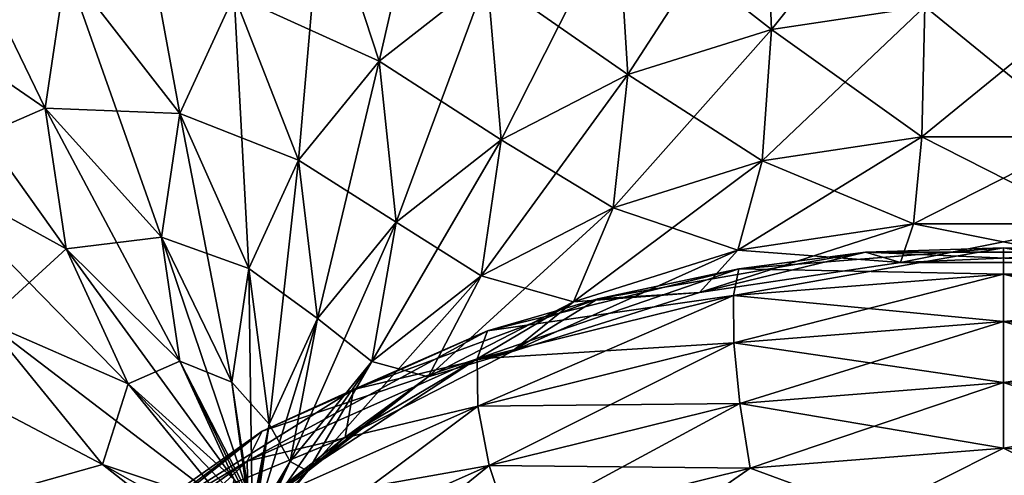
# Model space of a CAD drawing. Header units: millimetres. Extents: x -139 to 139, y -32 to 1264.
# Tile 13 of 256: x -129.63 to -125.52, y -12.6 to -10.7. Entities that reach past the tile are written whole.
import ezdxf

# ---------------------------------------------------------------- set-up
doc = ezdxf.new("R2010")
doc.units = ezdxf.units.MM
doc.header["$LTSCALE"] = 26.699852
for name, color, linetype in [('160', 7, 'CONTINUOUS'), ('161', 7, 'CONTINUOUS'), ('162', 7, 'CONTINUOUS'), ('173', 7, 'CONTINUOUS'), ('174', 7, 'CONTINUOUS'), ('180', 7, 'CONTINUOUS')]:
    doc.layers.add(name, color=color, linetype=linetype)

msp = doc.modelspace()

# ---------------------------------------------------------------- linework, layer by layer
at = {"layer": '160', "color": 7, "linetype": 'CONTINUOUS', "true_color": 0xa2afbf}
for points in [[(-129.5207, -11.0728, -11.0728), (-129.4333, -11.6602, -10.4854), (-130.169, -10.6287, -10.6287), (-129.5207, -11.0728, -11.0728)], [(-130.169, -10.6287, -10.6287), (-129.4333, -11.6602, -10.4854), (-130.0675, -11.3114, -9.9459), (-130.169, -10.6287, -10.6287)], [(-129.0363, -11.6115, -11.6115), (-128.9596, -12.1277, -11.0952), (-129.5207, -11.0728, -11.0728), (-129.0363, -11.6115, -11.6115)], [(-129.5207, -11.0728, -11.0728), (-128.9596, -12.1277, -11.0952), (-129.4333, -11.6602, -10.4854), (-129.5207, -11.0728, -11.0728)], [(-129.4333, -11.6602, -10.4854), (-129.1752, -12.222, -9.9236), (-130.0675, -11.3114, -9.9459), (-129.4333, -11.6602, -10.4854)], [(-130.0675, -11.3114, -9.9459), (-129.1752, -12.222, -9.9236), (-129.7675, -11.9643, -9.293), (-130.0675, -11.3114, -9.9459)], [(-128.7427, -12.215, -12.215), (-128.6724, -12.6881, -11.742), (-129.0363, -11.6115, -11.6115), (-128.7427, -12.215, -12.215)], [(-129.0363, -11.6115, -11.6115), (-128.6724, -12.6881, -11.742), (-128.9596, -12.1277, -11.0952), (-129.0363, -11.6115, -11.6115)], [(-128.9596, -12.1277, -11.0952), (-128.7328, -12.6213, -10.6016), (-129.4333, -11.6602, -10.4854), (-128.9596, -12.1277, -11.0952)], [(-129.4333, -11.6602, -10.4854), (-128.7328, -12.6213, -10.6016), (-129.1752, -12.222, -9.9236), (-129.4333, -11.6602, -10.4854)], [(-130.4083, -11.9667, -8.6409), (-129.7675, -11.9643, -9.293), (-129.2821, -12.5589, -8.6985), (-130.4083, -11.9667, -8.6409)], [(-129.7625, -12.6933, -7.9143), (-130.4083, -11.9667, -8.6409), (-129.2821, -12.5589, -8.6985), (-129.7625, -12.6933, -7.9143)], [(-129.1752, -12.222, -9.9236), (-128.7576, -12.7335, -9.4121), (-129.7675, -11.9643, -9.293), (-129.1752, -12.222, -9.9236)], [(-129.7675, -11.9643, -9.293), (-128.7576, -12.7335, -9.4121), (-129.2821, -12.5589, -8.6985), (-129.7675, -11.9643, -9.293)], [(-128.6724, -12.6881, -11.742), (-128.4645, -13.1405, -11.2896), (-128.9596, -12.1277, -11.0952), (-128.6724, -12.6881, -11.742)], [(-128.9596, -12.1277, -11.0952), (-128.4645, -13.1405, -11.2896), (-128.7328, -12.6213, -10.6016), (-128.9596, -12.1277, -11.0952)], [(-128.7328, -12.6213, -10.6016), (-128.3657, -13.0709, -10.152), (-129.1752, -12.222, -9.9236), (-128.7328, -12.6213, -10.6016)], [(-129.1752, -12.222, -9.9236), (-128.3657, -13.0709, -10.152), (-128.7576, -12.7335, -9.4121), (-129.1752, -12.222, -9.9236)], [(-128.6559, -12.8504, -12.8504), (-128.5875, -13.3107, -12.3901), (-128.7427, -12.215, -12.215), (-128.6559, -12.8504, -12.8504)], [(-128.7427, -12.215, -12.215), (-128.5875, -13.3107, -12.3901), (-128.6724, -12.6881, -11.742), (-128.7427, -12.215, -12.215)], [(-129.7625, -12.6933, -7.9143), (-129.2821, -12.5589, -8.6985), (-128.6325, -13.0691, -8.1883), (-129.7625, -12.6933, -7.9143)], [(-128.7576, -12.7335, -9.4121), (-128.1986, -13.1724, -8.9732), (-129.2821, -12.5589, -8.6985), (-128.7576, -12.7335, -9.4121)], [(-129.2821, -12.5589, -8.6985), (-128.1986, -13.1724, -8.9732), (-128.6325, -13.0691, -8.1883), (-129.2821, -12.5589, -8.6985)]]:
    msp.add_3dface(points, dxfattribs=at)
at = {"layer": '161', "color": 7, "linetype": 'CONTINUOUS', "true_color": 0xa2afbf}
for points in [[(-125.525, -11.7648, -18.9172), (-126.6504, -11.8545, -18.8275), (-125.525, -11.6548, -18.6668), (-125.525, -11.7648, -18.9172)], [(-125.525, -11.6548, -18.6668), (-126.6504, -11.8545, -18.8275), (-126.6283, -11.7427, -18.5789), (-125.525, -11.6548, -18.6668)], [(-125.525, -11.6548, -18.6668), (-126.6283, -11.7427, -18.5789), (-126.1, -11.6735, -18.3701), (-125.525, -11.6548, -18.6668)], [(-124.95, -11.6735, -18.3701), (-125.525, -11.6548, -18.6668), (-126.1, -11.6735, -18.3701), (-124.95, -11.6735, -18.3701)], [(-124.4217, -11.7427, -18.5789), (-125.525, -11.7648, -18.9172), (-125.525, -11.6548, -18.6668), (-124.4217, -11.7427, -18.5789)], [(-124.4217, -11.7427, -18.5789), (-125.525, -11.6548, -18.6668), (-124.95, -11.6735, -18.3701), (-124.4217, -11.7427, -18.5789)], [(-126.1, -11.6735, -18.3701), (-126.6283, -11.7427, -18.5789), (-127.2165, -11.8681, -18.1755), (-126.1, -11.6735, -18.3701)], [(-126.6504, -11.8545, -18.8275), (-127.7194, -12.119, -18.5631), (-126.6283, -11.7427, -18.5789), (-126.6504, -11.8545, -18.8275)], [(-126.6283, -11.7427, -18.5789), (-127.7194, -12.119, -18.5631), (-127.6763, -12.002, -18.3196), (-126.6283, -11.7427, -18.5789)], [(-126.6283, -11.7427, -18.5789), (-127.6763, -12.002, -18.3196), (-127.2165, -11.8681, -18.1755), (-126.6283, -11.7427, -18.5789)], [(-124.3996, -11.8545, -18.8275), (-125.525, -11.7648, -18.9172), (-124.4217, -11.7427, -18.5789), (-124.3996, -11.8545, -18.8275)], [(-125.525, -11.7648, -18.9172), (-126.6491, -12.052, -19.0168), (-126.6504, -11.8545, -18.8275), (-125.525, -11.7648, -18.9172)], [(-125.525, -11.9624, -19.1063), (-126.6491, -12.052, -19.0168), (-125.525, -11.7648, -18.9172), (-125.525, -11.9624, -19.1063)], [(-124.3996, -11.8545, -18.8275), (-125.525, -11.9624, -19.1063), (-125.525, -11.7648, -18.9172), (-124.3996, -11.8545, -18.8275)], [(-126.6504, -11.8545, -18.8275), (-127.7168, -12.3161, -18.7526), (-127.7194, -12.119, -18.5631), (-126.6504, -11.8545, -18.8275)], [(-126.6491, -12.052, -19.0168), (-127.7168, -12.3161, -18.7526), (-126.6504, -11.8545, -18.8275), (-126.6491, -12.052, -19.0168)], [(-124.4009, -12.052, -19.0168), (-125.525, -11.9624, -19.1063), (-124.3996, -11.8545, -18.8275), (-124.4009, -12.052, -19.0168)], [(-127.2165, -11.8681, -18.1755), (-127.6763, -12.002, -18.3196), (-128.2347, -12.2459, -17.7976), (-127.2165, -11.8681, -18.1755)], [(-125.525, -11.9624, -19.1063), (-126.6245, -12.305, -19.1177), (-126.6491, -12.052, -19.0168), (-125.525, -11.9624, -19.1063)], [(-125.525, -12.2174, -19.2053), (-126.6245, -12.305, -19.1177), (-125.525, -11.9624, -19.1063), (-125.525, -12.2174, -19.2053)], [(-124.4009, -12.052, -19.0168), (-125.525, -12.2174, -19.2053), (-125.525, -11.9624, -19.1063), (-124.4009, -12.052, -19.0168)], [(-127.7194, -12.119, -18.5631), (-128.6783, -12.545, -18.137), (-127.6763, -12.002, -18.3196), (-127.7194, -12.119, -18.5631)], [(-127.6763, -12.002, -18.3196), (-128.6783, -12.545, -18.137), (-128.6164, -12.4197, -17.9019), (-127.6763, -12.002, -18.3196)], [(-127.6763, -12.002, -18.3196), (-128.6164, -12.4197, -17.9019), (-128.2347, -12.2459, -17.7976), (-127.6763, -12.002, -18.3196)], [(-126.6491, -12.052, -19.0168), (-127.6689, -12.5634, -18.8593), (-127.7168, -12.3161, -18.7526), (-126.6491, -12.052, -19.0168)], [(-126.6245, -12.305, -19.1177), (-127.6689, -12.5634, -18.8593), (-126.6491, -12.052, -19.0168), (-126.6245, -12.305, -19.1177)], [(-124.4255, -12.305, -19.1177), (-125.525, -12.2174, -19.2053), (-124.4009, -12.052, -19.0168), (-124.4255, -12.305, -19.1177)], [(-127.7194, -12.119, -18.5631), (-128.6746, -12.7417, -18.327), (-128.6783, -12.545, -18.137), (-127.7194, -12.119, -18.5631)], [(-127.7168, -12.3161, -18.7526), (-128.6746, -12.7417, -18.327), (-127.7194, -12.119, -18.5631), (-127.7168, -12.3161, -18.7526)], [(-125.525, -12.2174, -19.2053), (-126.5805, -12.5749, -19.1149), (-126.6245, -12.305, -19.1177), (-125.525, -12.2174, -19.2053)], [(-125.525, -12.4908, -19.199), (-126.5805, -12.5749, -19.1149), (-125.525, -12.2174, -19.2053), (-125.525, -12.4908, -19.199)], [(-124.4255, -12.305, -19.1177), (-125.525, -12.4908, -19.199), (-125.525, -12.2174, -19.2053), (-124.4255, -12.305, -19.1177)], [(-128.2347, -12.2459, -17.7976), (-128.6164, -12.4197, -17.9019), (-129.0954, -12.7851, -17.2584), (-128.2347, -12.2459, -17.7976)], [(-127.7168, -12.3161, -18.7526), (-128.6058, -12.9797, -18.443), (-128.6746, -12.7417, -18.327), (-127.7168, -12.3161, -18.7526)], [(-127.6689, -12.5634, -18.8593), (-128.6058, -12.9797, -18.443), (-127.7168, -12.3161, -18.7526), (-127.6689, -12.5634, -18.8593)], [(-126.6245, -12.305, -19.1177), (-127.5831, -12.823, -18.8669), (-127.6689, -12.5634, -18.8593), (-126.6245, -12.305, -19.1177)], [(-126.5805, -12.5749, -19.1149), (-127.5831, -12.823, -18.8669), (-126.6245, -12.305, -19.1177), (-126.5805, -12.5749, -19.1149)], [(-124.4695, -12.5749, -19.1149), (-125.525, -12.4908, -19.199), (-124.4255, -12.305, -19.1177), (-124.4695, -12.5749, -19.1149)], [(-128.6783, -12.545, -18.137), (-129.4791, -13.1113, -17.5707), (-128.6164, -12.4197, -17.9019), (-128.6783, -12.545, -18.137)], [(-128.6164, -12.4197, -17.9019), (-129.4791, -13.1113, -17.5707), (-129.4015, -12.9748, -17.3467), (-128.6164, -12.4197, -17.9019)], [(-128.6164, -12.4197, -17.9019), (-129.4015, -12.9748, -17.3467), (-129.0954, -12.7851, -17.2584), (-128.6164, -12.4197, -17.9019)], [(-125.525, -12.4908, -19.199), (-126.0663, -12.7639, -19.0654), (-126.5805, -12.5749, -19.1149), (-125.525, -12.4908, -19.199)], [(-124.9842, -12.7639, -19.0655), (-126.0663, -12.7639, -19.0654), (-125.525, -12.4908, -19.199), (-124.9842, -12.7639, -19.0655)], [(-124.4695, -12.5749, -19.1149), (-124.9842, -12.7639, -19.0655), (-125.525, -12.4908, -19.199), (-124.4695, -12.5749, -19.1149)], [(-128.6783, -12.545, -18.137), (-129.4744, -13.3073, -17.7615), (-129.4791, -13.1113, -17.5707), (-128.6783, -12.545, -18.137)], [(-128.6746, -12.7417, -18.327), (-129.4744, -13.3073, -17.7615), (-128.6783, -12.545, -18.137), (-128.6746, -12.7417, -18.327)], [(-127.6689, -12.5634, -18.8593), (-128.4825, -13.2226, -18.4673), (-128.6058, -12.9797, -18.443), (-127.6689, -12.5634, -18.8593)], [(-127.5831, -12.823, -18.8669), (-128.4825, -13.2226, -18.4673), (-127.6689, -12.5634, -18.8593), (-127.5831, -12.823, -18.8669)], [(-126.5805, -12.5749, -19.1149), (-127.1169, -12.9471, -18.8823), (-127.5831, -12.823, -18.8669), (-126.5805, -12.5749, -19.1149)], [(-126.0663, -12.7639, -19.0654), (-127.1169, -12.9471, -18.8823), (-126.5805, -12.5749, -19.1149), (-126.0663, -12.7639, -19.0654)]]:
    msp.add_3dface(points, dxfattribs=at)
at = {"layer": '162', "color": 7, "linetype": 'CONTINUOUS', "true_color": 0xa2afbf}
for points in [[(-127.8745, -9.7663, -13.4566), (-128.1282, -10.8777, -13.5524), (-128.3657, -10.152, -13.0709), (-127.8745, -9.7663, -13.4566)], [(-127.6781, -10.5242, -13.9059), (-128.1282, -10.8777, -13.5524), (-127.8745, -9.7663, -13.4566), (-127.6781, -10.5242, -13.9059)], [(-129.1752, -9.9236, -12.222), (-128.9596, -11.0952, -12.1277), (-129.4333, -10.4854, -11.6602), (-129.1752, -9.9236, -12.222)], [(-128.7328, -10.6016, -12.6213), (-128.9596, -11.0952, -12.1277), (-129.1752, -9.9236, -12.222), (-128.7328, -10.6016, -12.6213)], [(-129.5207, -11.0728, -11.0728), (-130.169, -10.6287, -10.6287), (-130.0675, -9.9459, -11.3114), (-129.5207, -11.0728, -11.0728)], [(-129.4333, -10.4854, -11.6602), (-129.5207, -11.0728, -11.0728), (-130.0675, -9.9459, -11.3114), (-129.4333, -10.4854, -11.6602)], [(-125.8613, -9.9522, -14.4779), (-126.4925, -10.7448, -14.9559), (-126.5193, -10.0511, -14.379), (-125.8613, -9.9522, -14.4779)], [(-125.8523, -10.6486, -15.0522), (-126.4925, -10.7448, -14.9559), (-125.8613, -9.9522, -14.4779), (-125.8523, -10.6486, -15.0522)], [(-126.5193, -10.0511, -14.379), (-127.0905, -10.9331, -14.7677), (-127.1339, -10.2446, -14.1855), (-126.5193, -10.0511, -14.379)], [(-126.4925, -10.7448, -14.9559), (-127.0905, -10.9331, -14.7677), (-126.5193, -10.0511, -14.379), (-126.4925, -10.7448, -14.9559)], [(-128.3657, -10.152, -13.0709), (-128.4645, -11.2896, -13.1405), (-128.7328, -10.6016, -12.6213), (-128.3657, -10.152, -13.0709)], [(-128.1282, -10.8777, -13.5524), (-128.4645, -11.2896, -13.1405), (-128.3657, -10.152, -13.0709), (-128.1282, -10.8777, -13.5524)], [(-127.1339, -10.2446, -14.1855), (-127.62, -11.2051, -14.4956), (-127.6781, -10.5242, -13.9059), (-127.1339, -10.2446, -14.1855)], [(-127.0905, -10.9331, -14.7677), (-127.62, -11.2051, -14.4956), (-127.1339, -10.2446, -14.1855), (-127.0905, -10.9331, -14.7677)], [(-129.0363, -11.6115, -11.6115), (-129.5207, -11.0728, -11.0728), (-129.4333, -10.4854, -11.6602), (-129.0363, -11.6115, -11.6115)], [(-128.9596, -11.0952, -12.1277), (-129.0363, -11.6115, -11.6115), (-129.4333, -10.4854, -11.6602), (-128.9596, -11.0952, -12.1277)], [(-127.6781, -10.5242, -13.9059), (-128.058, -11.5491, -14.1517), (-128.1282, -10.8777, -13.5524), (-127.6781, -10.5242, -13.9059)], [(-127.62, -11.2051, -14.4956), (-128.058, -11.5491, -14.1517), (-127.6781, -10.5242, -13.9059), (-127.62, -11.2051, -14.4956)], [(-128.7328, -10.6016, -12.6213), (-128.6724, -11.742, -12.6881), (-128.9596, -11.0952, -12.1277), (-128.7328, -10.6016, -12.6213)], [(-128.4645, -11.2896, -13.1405), (-128.6724, -11.742, -12.6881), (-128.7328, -10.6016, -12.6213), (-128.4645, -11.2896, -13.1405)], [(-125.8653, -11.193, -15.7721), (-126.5311, -11.2931, -15.6721), (-125.8523, -10.6486, -15.0522), (-125.8653, -11.193, -15.7721)], [(-125.8523, -10.6486, -15.0522), (-126.5311, -11.2931, -15.6721), (-126.4925, -10.7448, -14.9559), (-125.8523, -10.6486, -15.0522)], [(-125.1847, -11.193, -15.7721), (-125.8653, -11.193, -15.7721), (-125.1977, -10.6486, -15.0522), (-125.1847, -11.193, -15.7721)], [(-125.1977, -10.6486, -15.0522), (-125.8653, -11.193, -15.7721), (-125.8523, -10.6486, -15.0522), (-125.1977, -10.6486, -15.0522)], [(-126.5311, -11.2931, -15.6721), (-127.1529, -11.4888, -15.4763), (-126.4925, -10.7448, -14.9559), (-126.5311, -11.2931, -15.6721)], [(-126.4925, -10.7448, -14.9559), (-127.1529, -11.4888, -15.4763), (-127.0905, -10.9331, -14.7677), (-126.4925, -10.7448, -14.9559)], [(-128.1282, -10.8777, -13.5524), (-128.3853, -11.9499, -13.7509), (-128.4645, -11.2896, -13.1405), (-128.1282, -10.8777, -13.5524)], [(-128.058, -11.5491, -14.1517), (-128.3853, -11.9499, -13.7509), (-128.1282, -10.8777, -13.5524), (-128.058, -11.5491, -14.1517)], [(-127.1529, -11.4888, -15.4763), (-127.7035, -11.7717, -15.1934), (-127.0905, -10.9331, -14.7677), (-127.1529, -11.4888, -15.4763)], [(-127.0905, -10.9331, -14.7677), (-127.7035, -11.7717, -15.1934), (-127.62, -11.2051, -14.4956), (-127.0905, -10.9331, -14.7677)], [(-128.7427, -12.215, -12.215), (-129.0363, -11.6115, -11.6115), (-128.9596, -11.0952, -12.1277), (-128.7427, -12.215, -12.215)], [(-128.6724, -11.742, -12.6881), (-128.7427, -12.215, -12.215), (-128.9596, -11.0952, -12.1277), (-128.6724, -11.742, -12.6881)], [(-127.7035, -11.7717, -15.1934), (-128.159, -12.1294, -14.8357), (-127.62, -11.2051, -14.4956), (-127.7035, -11.7717, -15.1934)], [(-127.62, -11.2051, -14.4956), (-128.159, -12.1294, -14.8357), (-128.058, -11.5491, -14.1517), (-127.62, -11.2051, -14.4956)], [(-125.8998, -11.5555, -16.5981), (-126.6329, -11.6657, -16.4879), (-125.8653, -11.193, -15.7721), (-125.8998, -11.5555, -16.5981)], [(-125.8653, -11.193, -15.7721), (-126.6329, -11.6657, -16.4879), (-126.5311, -11.2931, -15.6721), (-125.8653, -11.193, -15.7721)], [(-125.1502, -11.5555, -16.5981), (-125.8998, -11.5555, -16.5981), (-125.1847, -11.193, -15.7721), (-125.1502, -11.5555, -16.5981)], [(-125.1847, -11.193, -15.7721), (-125.8998, -11.5555, -16.5981), (-125.8653, -11.193, -15.7721), (-125.1847, -11.193, -15.7721)], [(-128.4645, -11.2896, -13.1405), (-128.5875, -12.3901, -13.3107), (-128.6724, -11.742, -12.6881), (-128.4645, -11.2896, -13.1405)], [(-128.3853, -11.9499, -13.7509), (-128.5875, -12.3901, -13.3107), (-128.4645, -11.2896, -13.1405), (-128.3853, -11.9499, -13.7509)], [(-126.6329, -11.6657, -16.4879), (-127.3177, -11.8813, -16.2724), (-126.5311, -11.2931, -15.6721), (-126.6329, -11.6657, -16.4879)], [(-126.5311, -11.2931, -15.6721), (-127.3177, -11.8813, -16.2724), (-127.1529, -11.4888, -15.4763), (-126.5311, -11.2931, -15.6721)], [(-127.3177, -11.8813, -16.2724), (-127.924, -12.1928, -15.9608), (-127.1529, -11.4888, -15.4763), (-127.3177, -11.8813, -16.2724)], [(-127.1529, -11.4888, -15.4763), (-127.924, -12.1928, -15.9608), (-127.7035, -11.7717, -15.1934), (-127.1529, -11.4888, -15.4763)], [(-128.159, -12.1294, -14.8357), (-128.4993, -12.5462, -14.4189), (-128.058, -11.5491, -14.1517), (-128.159, -12.1294, -14.8357)], [(-128.058, -11.5491, -14.1517), (-128.4993, -12.5462, -14.4189), (-128.3853, -11.9499, -13.7509), (-128.058, -11.5491, -14.1517)], [(-125.9537, -11.7161, -17.4848), (-126.7924, -11.8422, -17.3587), (-125.8998, -11.5555, -16.5981), (-125.9537, -11.7161, -17.4848)], [(-125.8998, -11.5555, -16.5981), (-126.7924, -11.8422, -17.3587), (-126.6329, -11.6657, -16.4879), (-125.8998, -11.5555, -16.5981)], [(-125.0963, -11.7161, -17.4848), (-125.9537, -11.7161, -17.4848), (-125.1502, -11.5555, -16.5981), (-125.0963, -11.7161, -17.4848)], [(-125.1502, -11.5555, -16.5981), (-125.9537, -11.7161, -17.4848), (-125.8998, -11.5555, -16.5981), (-125.1502, -11.5555, -16.5981)], [(-126.7924, -11.8422, -17.3587), (-127.5757, -12.0888, -17.1121), (-126.6329, -11.6657, -16.4879), (-126.7924, -11.8422, -17.3587)], [(-126.6329, -11.6657, -16.4879), (-127.5757, -12.0888, -17.1121), (-127.3177, -11.8813, -16.2724), (-126.6329, -11.6657, -16.4879)], [(-126.1, -11.6735, -18.3701), (-127.2165, -11.8681, -18.1755), (-126.7924, -11.8422, -17.3587), (-126.1, -11.6735, -18.3701)], [(-125.9537, -11.7161, -17.4848), (-126.1, -11.6735, -18.3701), (-126.7924, -11.8422, -17.3587), (-125.9537, -11.7161, -17.4848)], [(-124.95, -11.6735, -18.3701), (-126.1, -11.6735, -18.3701), (-125.0963, -11.7161, -17.4848), (-124.95, -11.6735, -18.3701)], [(-125.0963, -11.7161, -17.4848), (-126.1, -11.6735, -18.3701), (-125.9537, -11.7161, -17.4848), (-125.0963, -11.7161, -17.4848)], [(-128.6559, -12.8504, -12.8504), (-128.7427, -12.215, -12.215), (-128.6724, -11.742, -12.6881), (-128.6559, -12.8504, -12.8504)], [(-128.5875, -12.3901, -13.3107), (-128.6559, -12.8504, -12.8504), (-128.6724, -11.742, -12.6881), (-128.5875, -12.3901, -13.3107)], [(-127.924, -12.1928, -15.9608), (-128.4256, -12.5867, -15.567), (-127.7035, -11.7717, -15.1934), (-127.924, -12.1928, -15.9608)], [(-127.7035, -11.7717, -15.1934), (-128.4256, -12.5867, -15.567), (-128.159, -12.1294, -14.8357), (-127.7035, -11.7717, -15.1934)], [(-126.7924, -11.8422, -17.3587), (-127.2165, -11.8681, -18.1755), (-127.5757, -12.0888, -17.1121), (-126.7924, -11.8422, -17.3587)], [(-127.5757, -12.0888, -17.1121), (-128.2694, -12.4452, -16.7557), (-127.3177, -11.8813, -16.2724), (-127.5757, -12.0888, -17.1121)], [(-127.3177, -11.8813, -16.2724), (-128.2694, -12.4452, -16.7557), (-127.924, -12.1928, -15.9608), (-127.3177, -11.8813, -16.2724)], [(-127.2165, -11.8681, -18.1755), (-128.2347, -12.2459, -17.7976), (-127.5757, -12.0888, -17.1121), (-127.2165, -11.8681, -18.1755)], [(-128.4993, -12.5462, -14.4189), (-128.7096, -13.0039, -13.9612), (-128.3853, -11.9499, -13.7509), (-128.4993, -12.5462, -14.4189)], [(-128.3853, -11.9499, -13.7509), (-128.7096, -13.0039, -13.9612), (-128.5875, -12.3901, -13.3107), (-128.3853, -11.9499, -13.7509)], [(-127.5757, -12.0888, -17.1121), (-128.2347, -12.2459, -17.7976), (-128.2694, -12.4452, -16.7557), (-127.5757, -12.0888, -17.1121)], [(-128.4256, -12.5867, -15.567), (-128.8003, -13.0456, -15.108), (-128.159, -12.1294, -14.8357), (-128.4256, -12.5867, -15.567)], [(-128.159, -12.1294, -14.8357), (-128.8003, -13.0456, -15.108), (-128.4993, -12.5462, -14.4189), (-128.159, -12.1294, -14.8357)], [(-128.2694, -12.4452, -16.7557), (-128.8432, -12.8958, -16.3051), (-127.924, -12.1928, -15.9608), (-128.2694, -12.4452, -16.7557)], [(-127.924, -12.1928, -15.9608), (-128.8432, -12.8958, -16.3051), (-128.4256, -12.5867, -15.567), (-127.924, -12.1928, -15.9608)], [(-128.2347, -12.2459, -17.7976), (-129.0954, -12.7851, -17.2584), (-128.2694, -12.4452, -16.7557), (-128.2347, -12.2459, -17.7976)], [(-128.7808, -13.4826, -13.4826), (-128.6559, -12.8504, -12.8504), (-128.5875, -12.3901, -13.3107), (-128.7808, -13.4826, -13.4826)], [(-128.7096, -13.0039, -13.9612), (-128.7808, -13.4826, -13.4826), (-128.5875, -12.3901, -13.3107), (-128.7096, -13.0039, -13.9612)], [(-128.2694, -12.4452, -16.7557), (-129.0954, -12.7851, -17.2584), (-128.8432, -12.8958, -16.3051), (-128.2694, -12.4452, -16.7557)], [(-128.8003, -13.0456, -15.108), (-129.032, -13.5497, -14.6039), (-128.4993, -12.5462, -14.4189), (-128.8003, -13.0456, -15.108)], [(-128.4993, -12.5462, -14.4189), (-129.032, -13.5497, -14.6039), (-128.7096, -13.0039, -13.9612), (-128.4993, -12.5462, -14.4189)], [(-128.8432, -12.8958, -16.3051), (-129.2719, -13.4208, -15.7801), (-128.4256, -12.5867, -15.567), (-128.8432, -12.8958, -16.3051)], [(-128.4256, -12.5867, -15.567), (-129.2719, -13.4208, -15.7801), (-128.8003, -13.0456, -15.108), (-128.4256, -12.5867, -15.567)]]:
    msp.add_3dface(points, dxfattribs=at)
at = {"layer": '173', "color": 7, "linetype": 'CONTINUOUS', "true_color": 0xa2afbf}
for points in [[(-126.6283, -11.7427, 18.5789), (-125.525, -11.6548, 18.6668), (-126.1, -11.6735, 18.3701), (-126.6283, -11.7427, 18.5789)], [(-125.525, -11.6548, 18.6668), (-126.6283, -11.7427, 18.5789), (-125.525, -11.7648, 18.9172), (-125.525, -11.6548, 18.6668)], [(-126.1, -11.6735, 18.3701), (-125.525, -11.6548, 18.6668), (-124.95, -11.6735, 18.3701), (-126.1, -11.6735, 18.3701)], [(-125.525, -11.6548, 18.6668), (-124.4217, -11.7427, 18.5789), (-124.95, -11.6735, 18.3701), (-125.525, -11.6548, 18.6668)], [(-124.4217, -11.7427, 18.5789), (-125.525, -11.6548, 18.6668), (-124.3996, -11.8545, 18.8275), (-124.4217, -11.7427, 18.5789)], [(-124.3996, -11.8545, 18.8275), (-125.525, -11.6548, 18.6668), (-125.525, -11.7648, 18.9172), (-124.3996, -11.8545, 18.8275)], [(-127.2165, -11.8681, 18.1755), (-126.6283, -11.7427, 18.5789), (-126.1, -11.6735, 18.3701), (-127.2165, -11.8681, 18.1755)], [(-127.6763, -12.002, 18.3196), (-126.6283, -11.7427, 18.5789), (-127.2165, -11.8681, 18.1755), (-127.6763, -12.002, 18.3196)], [(-126.6283, -11.7427, 18.5789), (-127.6763, -12.002, 18.3196), (-126.6504, -11.8545, 18.8275), (-126.6283, -11.7427, 18.5789)], [(-125.525, -11.7648, 18.9172), (-126.6283, -11.7427, 18.5789), (-126.6504, -11.8545, 18.8275), (-125.525, -11.7648, 18.9172)], [(-125.525, -11.7648, 18.9172), (-126.6504, -11.8545, 18.8275), (-125.525, -11.9624, 19.1063), (-125.525, -11.7648, 18.9172)], [(-124.3996, -11.8545, 18.8275), (-125.525, -11.7648, 18.9172), (-124.4009, -12.052, 19.0168), (-124.3996, -11.8545, 18.8275)], [(-124.4009, -12.052, 19.0168), (-125.525, -11.7648, 18.9172), (-125.525, -11.9624, 19.1063), (-124.4009, -12.052, 19.0168)], [(-126.6504, -11.8545, 18.8275), (-127.6763, -12.002, 18.3196), (-127.7194, -12.119, 18.5631), (-126.6504, -11.8545, 18.8275)], [(-126.6504, -11.8545, 18.8275), (-127.7194, -12.119, 18.5631), (-126.6491, -12.052, 19.0168), (-126.6504, -11.8545, 18.8275)], [(-125.525, -11.9624, 19.1063), (-126.6504, -11.8545, 18.8275), (-126.6491, -12.052, 19.0168), (-125.525, -11.9624, 19.1063)], [(-128.2347, -12.2459, 17.7976), (-127.6763, -12.002, 18.3196), (-127.2165, -11.8681, 18.1755), (-128.2347, -12.2459, 17.7976)], [(-125.525, -11.9624, 19.1063), (-126.6491, -12.052, 19.0168), (-125.525, -12.2174, 19.2053), (-125.525, -11.9624, 19.1063)], [(-124.4009, -12.052, 19.0168), (-125.525, -11.9624, 19.1063), (-124.4255, -12.305, 19.1177), (-124.4009, -12.052, 19.0168)], [(-124.4255, -12.305, 19.1177), (-125.525, -11.9624, 19.1063), (-125.525, -12.2174, 19.2053), (-124.4255, -12.305, 19.1177)], [(-128.6164, -12.4197, 17.9019), (-127.6763, -12.002, 18.3196), (-128.2347, -12.2459, 17.7976), (-128.6164, -12.4197, 17.9019)], [(-127.6763, -12.002, 18.3196), (-128.6164, -12.4197, 17.9019), (-127.7194, -12.119, 18.5631), (-127.6763, -12.002, 18.3196)], [(-126.6491, -12.052, 19.0168), (-127.7194, -12.119, 18.5631), (-127.7168, -12.3161, 18.7526), (-126.6491, -12.052, 19.0168)], [(-126.6491, -12.052, 19.0168), (-127.7168, -12.3161, 18.7526), (-126.6245, -12.305, 19.1177), (-126.6491, -12.052, 19.0168)], [(-125.525, -12.2174, 19.2053), (-126.6491, -12.052, 19.0168), (-126.6245, -12.305, 19.1177), (-125.525, -12.2174, 19.2053)], [(-127.7194, -12.119, 18.5631), (-128.6164, -12.4197, 17.9019), (-128.6783, -12.545, 18.137), (-127.7194, -12.119, 18.5631)], [(-127.7194, -12.119, 18.5631), (-128.6783, -12.545, 18.137), (-127.7168, -12.3161, 18.7526), (-127.7194, -12.119, 18.5631)], [(-125.525, -12.2174, 19.2053), (-126.6245, -12.305, 19.1177), (-125.525, -12.4908, 19.199), (-125.525, -12.2174, 19.2053)], [(-124.4255, -12.305, 19.1177), (-125.525, -12.2174, 19.2053), (-124.4695, -12.5749, 19.1149), (-124.4255, -12.305, 19.1177)], [(-124.4695, -12.5749, 19.1149), (-125.525, -12.2174, 19.2053), (-125.525, -12.4908, 19.199), (-124.4695, -12.5749, 19.1149)], [(-129.0954, -12.7851, 17.2584), (-128.6164, -12.4197, 17.9019), (-128.2347, -12.2459, 17.7976), (-129.0954, -12.7851, 17.2584)], [(-127.7168, -12.3161, 18.7526), (-128.6783, -12.545, 18.137), (-128.6746, -12.7417, 18.327), (-127.7168, -12.3161, 18.7526)], [(-127.7168, -12.3161, 18.7526), (-128.6746, -12.7417, 18.327), (-127.6689, -12.5634, 18.8593), (-127.7168, -12.3161, 18.7526)], [(-126.6245, -12.305, 19.1177), (-127.7168, -12.3161, 18.7526), (-127.6689, -12.5634, 18.8593), (-126.6245, -12.305, 19.1177)], [(-126.6245, -12.305, 19.1177), (-127.6689, -12.5634, 18.8593), (-126.5805, -12.5749, 19.1149), (-126.6245, -12.305, 19.1177)], [(-125.525, -12.4908, 19.199), (-126.6245, -12.305, 19.1177), (-126.5805, -12.5749, 19.1149), (-125.525, -12.4908, 19.199)], [(-129.4015, -12.9748, 17.3467), (-128.6164, -12.4197, 17.9019), (-129.0954, -12.7851, 17.2584), (-129.4015, -12.9748, 17.3467)], [(-128.6164, -12.4197, 17.9019), (-129.4015, -12.9748, 17.3467), (-128.6783, -12.545, 18.137), (-128.6164, -12.4197, 17.9019)], [(-126.0661, -12.7639, 19.0654), (-125.525, -12.4908, 19.199), (-126.5805, -12.5749, 19.1149), (-126.0661, -12.7639, 19.0654)], [(-126.0661, -12.7639, 19.0654), (-124.9839, -12.7639, 19.0654), (-125.525, -12.4908, 19.199), (-126.0661, -12.7639, 19.0654)], [(-124.9839, -12.7639, 19.0654), (-124.4695, -12.5749, 19.1149), (-125.525, -12.4908, 19.199), (-124.9839, -12.7639, 19.0654)], [(-128.6783, -12.545, 18.137), (-129.4015, -12.9748, 17.3467), (-129.4791, -13.1113, 17.5707), (-128.6783, -12.545, 18.137)], [(-128.6783, -12.545, 18.137), (-129.4791, -13.1113, 17.5707), (-128.6746, -12.7417, 18.327), (-128.6783, -12.545, 18.137)], [(-127.6689, -12.5634, 18.8593), (-128.6746, -12.7417, 18.327), (-128.6058, -12.9797, 18.443), (-127.6689, -12.5634, 18.8593)], [(-127.6689, -12.5634, 18.8593), (-128.6058, -12.9797, 18.443), (-127.5831, -12.823, 18.8669), (-127.6689, -12.5634, 18.8593)], [(-126.5805, -12.5749, 19.1149), (-127.6689, -12.5634, 18.8593), (-127.5831, -12.823, 18.8669), (-126.5805, -12.5749, 19.1149)], [(-127.1168, -12.9471, 18.8823), (-126.5805, -12.5749, 19.1149), (-127.5831, -12.823, 18.8669), (-127.1168, -12.9471, 18.8823)], [(-127.1168, -12.9471, 18.8823), (-126.0661, -12.7639, 19.0654), (-126.5805, -12.5749, 19.1149), (-127.1168, -12.9471, 18.8823)]]:
    msp.add_3dface(points, dxfattribs=at)
at = {"layer": '174', "color": 7, "linetype": 'CONTINUOUS', "true_color": 0xa2afbf}
for points in [[(-127.1339, -10.2446, 14.1855), (-126.4925, -10.7448, 14.9559), (-126.5193, -10.0511, 14.379), (-127.1339, -10.2446, 14.1855)], [(-126.4925, -10.7448, 14.9559), (-125.8523, -10.6486, 15.0522), (-126.5193, -10.0511, 14.379), (-126.4925, -10.7448, 14.9559)], [(-128.7328, -10.6016, 12.6213), (-128.1282, -10.8777, 13.5524), (-128.3657, -10.152, 13.0709), (-128.7328, -10.6016, 12.6213)], [(-128.1282, -10.8777, 13.5524), (-127.6781, -10.5242, 13.9059), (-128.3657, -10.152, 13.0709), (-128.1282, -10.8777, 13.5524)], [(-127.6781, -10.5242, 13.9059), (-127.0905, -10.9331, 14.7677), (-127.1339, -10.2446, 14.1855), (-127.6781, -10.5242, 13.9059)], [(-127.0905, -10.9331, 14.7677), (-126.4925, -10.7448, 14.9559), (-127.1339, -10.2446, 14.1855), (-127.0905, -10.9331, 14.7677)], [(-129.5207, -11.0728, 11.0728), (-129.4333, -10.4854, 11.6602), (-130.169, -10.6287, 10.6287), (-129.5207, -11.0728, 11.0728)], [(-129.5207, -11.0728, 11.0728), (-128.9596, -11.0952, 12.1277), (-129.4333, -10.4854, 11.6602), (-129.5207, -11.0728, 11.0728)], [(-128.9596, -11.0952, 12.1277), (-128.7328, -10.6016, 12.6213), (-129.4333, -10.4854, 11.6602), (-128.9596, -11.0952, 12.1277)], [(-128.1282, -10.8777, 13.5524), (-127.62, -11.2051, 14.4956), (-127.6781, -10.5242, 13.9059), (-128.1282, -10.8777, 13.5524)], [(-127.62, -11.2051, 14.4956), (-127.0905, -10.9331, 14.7677), (-127.6781, -10.5242, 13.9059), (-127.62, -11.2051, 14.4956)], [(-128.9596, -11.0952, 12.1277), (-128.4645, -11.2896, 13.1405), (-128.7328, -10.6016, 12.6213), (-128.9596, -11.0952, 12.1277)], [(-128.4645, -11.2896, 13.1405), (-128.1282, -10.8777, 13.5524), (-128.7328, -10.6016, 12.6213), (-128.4645, -11.2896, 13.1405)], [(-126.4925, -10.7448, 14.9559), (-125.8653, -11.193, 15.7721), (-125.8523, -10.6486, 15.0522), (-126.4925, -10.7448, 14.9559)], [(-125.8653, -11.193, 15.7721), (-125.1847, -11.193, 15.7721), (-125.8523, -10.6486, 15.0522), (-125.8653, -11.193, 15.7721)], [(-125.8523, -10.6486, 15.0522), (-125.1847, -11.193, 15.7721), (-125.1977, -10.6486, 15.0522), (-125.8523, -10.6486, 15.0522)], [(-127.0905, -10.9331, 14.7677), (-126.5311, -11.2931, 15.6721), (-126.4925, -10.7448, 14.9559), (-127.0905, -10.9331, 14.7677)], [(-126.5311, -11.2931, 15.6721), (-125.8653, -11.193, 15.7721), (-126.4925, -10.7448, 14.9559), (-126.5311, -11.2931, 15.6721)], [(-128.4645, -11.2896, 13.1405), (-128.058, -11.5491, 14.1517), (-128.1282, -10.8777, 13.5524), (-128.4645, -11.2896, 13.1405)], [(-128.058, -11.5491, 14.1517), (-127.62, -11.2051, 14.4956), (-128.1282, -10.8777, 13.5524), (-128.058, -11.5491, 14.1517)], [(-127.62, -11.2051, 14.4956), (-127.1529, -11.4888, 15.4763), (-127.0905, -10.9331, 14.7677), (-127.62, -11.2051, 14.4956)], [(-127.1529, -11.4888, 15.4763), (-126.5311, -11.2931, 15.6721), (-127.0905, -10.9331, 14.7677), (-127.1529, -11.4888, 15.4763)], [(-129.0363, -11.6115, 11.6115), (-128.9596, -11.0952, 12.1277), (-129.5207, -11.0728, 11.0728), (-129.0363, -11.6115, 11.6115)], [(-129.0363, -11.6115, 11.6115), (-128.6724, -11.742, 12.6881), (-128.9596, -11.0952, 12.1277), (-129.0363, -11.6115, 11.6115)], [(-128.6724, -11.742, 12.6881), (-128.4645, -11.2896, 13.1405), (-128.9596, -11.0952, 12.1277), (-128.6724, -11.742, 12.6881)], [(-128.058, -11.5491, 14.1517), (-127.7035, -11.7717, 15.1934), (-127.62, -11.2051, 14.4956), (-128.058, -11.5491, 14.1517)], [(-127.7035, -11.7717, 15.1934), (-127.1529, -11.4888, 15.4763), (-127.62, -11.2051, 14.4956), (-127.7035, -11.7717, 15.1934)], [(-126.5311, -11.2931, 15.6721), (-125.8998, -11.5555, 16.5981), (-125.8653, -11.193, 15.7721), (-126.5311, -11.2931, 15.6721)], [(-125.8998, -11.5555, 16.5981), (-125.1502, -11.5555, 16.5981), (-125.8653, -11.193, 15.7721), (-125.8998, -11.5555, 16.5981)], [(-125.8653, -11.193, 15.7721), (-125.1502, -11.5555, 16.5981), (-125.1847, -11.193, 15.7721), (-125.8653, -11.193, 15.7721)], [(-128.6724, -11.742, 12.6881), (-128.3853, -11.9499, 13.7509), (-128.4645, -11.2896, 13.1405), (-128.6724, -11.742, 12.6881)], [(-128.3853, -11.9499, 13.7509), (-128.058, -11.5491, 14.1517), (-128.4645, -11.2896, 13.1405), (-128.3853, -11.9499, 13.7509)], [(-127.1529, -11.4888, 15.4763), (-126.6329, -11.6657, 16.4879), (-126.5311, -11.2931, 15.6721), (-127.1529, -11.4888, 15.4763)], [(-126.6329, -11.6657, 16.4879), (-125.8998, -11.5555, 16.5981), (-126.5311, -11.2931, 15.6721), (-126.6329, -11.6657, 16.4879)], [(-127.7035, -11.7717, 15.1934), (-127.3177, -11.8813, 16.2724), (-127.1529, -11.4888, 15.4763), (-127.7035, -11.7717, 15.1934)], [(-127.3177, -11.8813, 16.2724), (-126.6329, -11.6657, 16.4879), (-127.1529, -11.4888, 15.4763), (-127.3177, -11.8813, 16.2724)], [(-128.3853, -11.9499, 13.7509), (-128.159, -12.1294, 14.8357), (-128.058, -11.5491, 14.1517), (-128.3853, -11.9499, 13.7509)], [(-128.159, -12.1294, 14.8357), (-127.7035, -11.7717, 15.1934), (-128.058, -11.5491, 14.1517), (-128.159, -12.1294, 14.8357)], [(-126.6329, -11.6657, 16.4879), (-125.9537, -11.7161, 17.4848), (-125.8998, -11.5555, 16.5981), (-126.6329, -11.6657, 16.4879)], [(-125.9537, -11.7161, 17.4848), (-125.0963, -11.7161, 17.4848), (-125.8998, -11.5555, 16.5981), (-125.9537, -11.7161, 17.4848)], [(-125.8998, -11.5555, 16.5981), (-125.0963, -11.7161, 17.4848), (-125.1502, -11.5555, 16.5981), (-125.8998, -11.5555, 16.5981)], [(-128.7427, -12.215, 12.215), (-128.6724, -11.742, 12.6881), (-129.0363, -11.6115, 11.6115), (-128.7427, -12.215, 12.215)], [(-127.3177, -11.8813, 16.2724), (-126.7924, -11.8422, 17.3587), (-126.6329, -11.6657, 16.4879), (-127.3177, -11.8813, 16.2724)], [(-127.2165, -11.8681, 18.1755), (-126.1, -11.6735, 18.3701), (-126.7924, -11.8422, 17.3587), (-127.2165, -11.8681, 18.1755)], [(-126.7924, -11.8422, 17.3587), (-125.9537, -11.7161, 17.4848), (-126.6329, -11.6657, 16.4879), (-126.7924, -11.8422, 17.3587)], [(-126.7924, -11.8422, 17.3587), (-126.1, -11.6735, 18.3701), (-125.9537, -11.7161, 17.4848), (-126.7924, -11.8422, 17.3587)], [(-126.1, -11.6735, 18.3701), (-124.95, -11.6735, 18.3701), (-125.9537, -11.7161, 17.4848), (-126.1, -11.6735, 18.3701)], [(-125.9537, -11.7161, 17.4848), (-124.95, -11.6735, 18.3701), (-125.0963, -11.7161, 17.4848), (-125.9537, -11.7161, 17.4848)], [(-128.7427, -12.215, 12.215), (-128.5875, -12.3901, 13.3107), (-128.6724, -11.742, 12.6881), (-128.7427, -12.215, 12.215)], [(-128.5875, -12.3901, 13.3107), (-128.3853, -11.9499, 13.7509), (-128.6724, -11.742, 12.6881), (-128.5875, -12.3901, 13.3107)], [(-128.159, -12.1294, 14.8357), (-127.924, -12.1928, 15.9608), (-127.7035, -11.7717, 15.1934), (-128.159, -12.1294, 14.8357)], [(-127.924, -12.1928, 15.9608), (-127.3177, -11.8813, 16.2724), (-127.7035, -11.7717, 15.1934), (-127.924, -12.1928, 15.9608)], [(-127.5757, -12.0888, 17.1121), (-127.2165, -11.8681, 18.1755), (-126.7924, -11.8422, 17.3587), (-127.5757, -12.0888, 17.1121)], [(-127.5757, -12.0888, 17.1121), (-126.7924, -11.8422, 17.3587), (-127.3177, -11.8813, 16.2724), (-127.5757, -12.0888, 17.1121)], [(-128.2347, -12.2459, 17.7976), (-127.2165, -11.8681, 18.1755), (-127.5757, -12.0888, 17.1121), (-128.2347, -12.2459, 17.7976)], [(-127.924, -12.1928, 15.9608), (-127.5757, -12.0888, 17.1121), (-127.3177, -11.8813, 16.2724), (-127.924, -12.1928, 15.9608)], [(-128.5875, -12.3901, 13.3107), (-128.4993, -12.5462, 14.4189), (-128.3853, -11.9499, 13.7509), (-128.5875, -12.3901, 13.3107)], [(-128.4993, -12.5462, 14.4189), (-128.159, -12.1294, 14.8357), (-128.3853, -11.9499, 13.7509), (-128.4993, -12.5462, 14.4189)], [(-128.2694, -12.4452, 16.7557), (-128.2347, -12.2459, 17.7976), (-127.5757, -12.0888, 17.1121), (-128.2694, -12.4452, 16.7557)], [(-128.2694, -12.4452, 16.7557), (-127.5757, -12.0888, 17.1121), (-127.924, -12.1928, 15.9608), (-128.2694, -12.4452, 16.7557)], [(-128.4993, -12.5462, 14.4189), (-128.4256, -12.5867, 15.567), (-128.159, -12.1294, 14.8357), (-128.4993, -12.5462, 14.4189)], [(-128.4256, -12.5867, 15.567), (-127.924, -12.1928, 15.9608), (-128.159, -12.1294, 14.8357), (-128.4256, -12.5867, 15.567)], [(-128.4256, -12.5867, 15.567), (-128.2694, -12.4452, 16.7557), (-127.924, -12.1928, 15.9608), (-128.4256, -12.5867, 15.567)], [(-128.6559, -12.8504, 12.8504), (-128.5875, -12.3901, 13.3107), (-128.7427, -12.215, 12.215), (-128.6559, -12.8504, 12.8504)], [(-129.0954, -12.7851, 17.2584), (-128.2347, -12.2459, 17.7976), (-128.2694, -12.4452, 16.7557), (-129.0954, -12.7851, 17.2584)], [(-128.7096, -13.0039, 13.9612), (-128.4993, -12.5462, 14.4189), (-128.5875, -12.3901, 13.3107), (-128.7096, -13.0039, 13.9612)], [(-128.6559, -12.8504, 12.8504), (-128.7096, -13.0039, 13.9612), (-128.5875, -12.3901, 13.3107), (-128.6559, -12.8504, 12.8504)], [(-128.8432, -12.8958, 16.3051), (-129.0954, -12.7851, 17.2584), (-128.2694, -12.4452, 16.7557), (-128.8432, -12.8958, 16.3051)], [(-128.8432, -12.8958, 16.3051), (-128.2694, -12.4452, 16.7557), (-128.4256, -12.5867, 15.567), (-128.8432, -12.8958, 16.3051)], [(-128.8003, -13.0456, 15.108), (-128.4256, -12.5867, 15.567), (-128.4993, -12.5462, 14.4189), (-128.8003, -13.0456, 15.108)], [(-128.7096, -13.0039, 13.9612), (-128.8003, -13.0456, 15.108), (-128.4993, -12.5462, 14.4189), (-128.7096, -13.0039, 13.9612)], [(-128.8003, -13.0456, 15.108), (-128.8432, -12.8958, 16.3051), (-128.4256, -12.5867, 15.567), (-128.8003, -13.0456, 15.108)]]:
    msp.add_3dface(points, dxfattribs=at)
at = {"layer": '180', "color": 7, "linetype": 'CONTINUOUS', "true_color": 0xa2afbf}
for points in [[(-129.5207, -11.0728, 11.0728), (-130.169, -10.6287, 10.6287), (-130.0675, -11.3114, 9.9459), (-129.5207, -11.0728, 11.0728)], [(-129.4333, -11.6602, 10.4854), (-129.5207, -11.0728, 11.0728), (-130.0675, -11.3114, 9.9459), (-129.4333, -11.6602, 10.4854)], [(-129.0363, -11.6115, 11.6115), (-129.5207, -11.0728, 11.0728), (-129.4333, -11.6602, 10.4854), (-129.0363, -11.6115, 11.6115)], [(-129.7675, -11.9643, 9.293), (-129.4333, -11.6602, 10.4854), (-130.0675, -11.3114, 9.9459), (-129.7675, -11.9643, 9.293)], [(-128.9596, -12.1277, 11.0952), (-129.0363, -11.6115, 11.6115), (-129.4333, -11.6602, 10.4854), (-128.9596, -12.1277, 11.0952)], [(-128.7427, -12.215, 12.215), (-129.0363, -11.6115, 11.6115), (-128.9596, -12.1277, 11.0952), (-128.7427, -12.215, 12.215)], [(-129.1752, -12.222, 9.9236), (-129.4333, -11.6602, 10.4854), (-129.7675, -11.9643, 9.293), (-129.1752, -12.222, 9.9236)], [(-129.1752, -12.222, 9.9236), (-128.9596, -12.1277, 11.0952), (-129.4333, -11.6602, 10.4854), (-129.1752, -12.222, 9.9236)], [(-130.4083, -11.9667, 8.6409), (-129.2821, -12.5589, 8.6985), (-129.7675, -11.9643, 9.293), (-130.4083, -11.9667, 8.6409)], [(-130.4083, -11.9667, 8.6409), (-129.7625, -12.6933, 7.9143), (-129.2821, -12.5589, 8.6985), (-130.4083, -11.9667, 8.6409)], [(-129.2821, -12.5589, 8.6985), (-129.1752, -12.222, 9.9236), (-129.7675, -11.9643, 9.293), (-129.2821, -12.5589, 8.6985)], [(-128.7328, -12.6213, 10.6016), (-128.9596, -12.1277, 11.0952), (-129.1752, -12.222, 9.9236), (-128.7328, -12.6213, 10.6016)], [(-128.6724, -12.6881, 11.742), (-128.7427, -12.215, 12.215), (-128.9596, -12.1277, 11.0952), (-128.6724, -12.6881, 11.742)], [(-128.7328, -12.6213, 10.6016), (-128.6724, -12.6881, 11.742), (-128.9596, -12.1277, 11.0952), (-128.7328, -12.6213, 10.6016)], [(-128.7576, -12.7335, 9.4121), (-129.1752, -12.222, 9.9236), (-129.2821, -12.5589, 8.6985), (-128.7576, -12.7335, 9.4121)], [(-128.7576, -12.7335, 9.4121), (-128.7328, -12.6213, 10.6016), (-129.1752, -12.222, 9.9236), (-128.7576, -12.7335, 9.4121)], [(-128.6559, -12.8504, 12.8504), (-128.7427, -12.215, 12.215), (-128.6724, -12.6881, 11.742), (-128.6559, -12.8504, 12.8504)], [(-129.7625, -12.6933, 7.9143), (-128.6325, -13.0691, 8.1883), (-129.2821, -12.5589, 8.6985), (-129.7625, -12.6933, 7.9143)], [(-128.6325, -13.0691, 8.1883), (-128.7576, -12.7335, 9.4121), (-129.2821, -12.5589, 8.6985), (-128.6325, -13.0691, 8.1883)]]:
    msp.add_3dface(points, dxfattribs=at)

doc.saveas('drawing.dxf')
